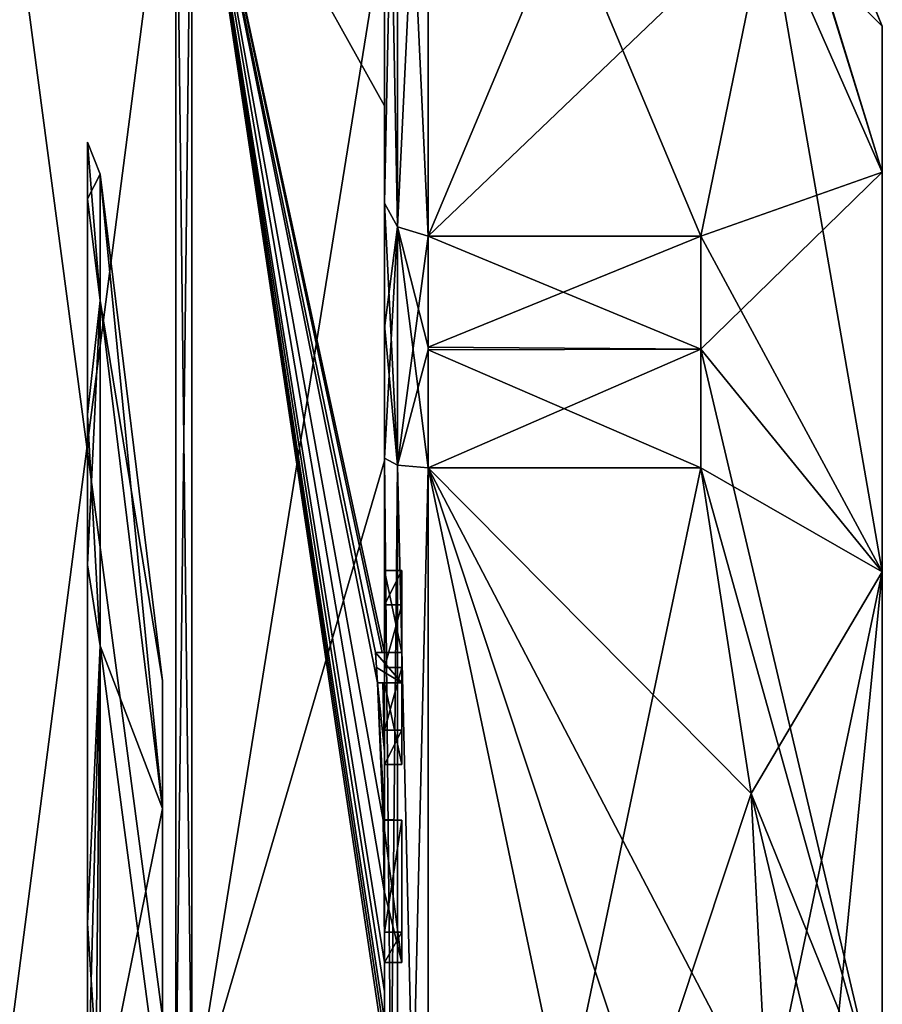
# Model space of a CAD drawing. Extents: x -23 to 470, y -1800 to 0.
# Tile 110 of 256: x 460 to 470, y -1771 to -1759. Entities that reach past the tile are written whole.
import ezdxf

# ---------------------------------------------------------------- set-up
doc = ezdxf.new("R2010")
doc.units = 0
doc.header["$LTSCALE"] = 17.087905
for name, color, linetype in [('681', 7, 'CONTINUOUS'), ('682', 7, 'CONTINUOUS'), ('685', 7, 'CONTINUOUS'), ('686', 7, 'CONTINUOUS'), ('687', 7, 'CONTINUOUS'), ('688', 7, 'CONTINUOUS'), ('693', 7, 'CONTINUOUS'), ('694', 7, 'CONTINUOUS'), ('695', 7, 'CONTINUOUS'), ('696', 7, 'CONTINUOUS'), ('699', 7, 'CONTINUOUS'), ('700', 7, 'CONTINUOUS'), ('702', 7, 'CONTINUOUS'), ('733', 7, 'CONTINUOUS'), ('739', 7, 'CONTINUOUS'), ('740', 7, 'CONTINUOUS'), ('741', 7, 'CONTINUOUS'), ('742', 7, 'CONTINUOUS'), ('760', 7, 'CONTINUOUS'), ('761', 7, 'CONTINUOUS'), ('762', 7, 'CONTINUOUS'), ('763', 7, 'CONTINUOUS'), ('799', 7, 'CONTINUOUS'), ('800', 7, 'CONTINUOUS'), ('801', 7, 'CONTINUOUS'), ('802', 7, 'CONTINUOUS'), ('803', 7, 'CONTINUOUS'), ('804', 7, 'CONTINUOUS'), ('805', 7, 'CONTINUOUS'), ('806', 7, 'CONTINUOUS'), ('807', 7, 'CONTINUOUS'), ('808', 7, 'CONTINUOUS'), ('809', 7, 'CONTINUOUS'), ('855', 7, 'CONTINUOUS'), ('856', 7, 'CONTINUOUS'), ('860', 7, 'CONTINUOUS'), ('862', 7, 'CONTINUOUS'), ('863', 7, 'CONTINUOUS'), ('865', 7, 'CONTINUOUS'), ('867', 7, 'CONTINUOUS')]:
    doc.layers.add(name, color=color, linetype=linetype)

msp = doc.modelspace()

# ---------------------------------------------------------------- linework, layer by layer
at = {"layer": '681', "linetype": 'CONTINUOUS'}
for points in [[(470.1, -1759.5), (470.1, -1761.175, 6.249), (470.1, -1784.5), (470.1, -1759.5)], [(470.1, -1761.175, -6.249), (470.1, -1759.5), (470.1, -1782.825, -6.249), (470.1, -1761.175, -6.249)], [(470.1, -1782.825, -6.249), (470.1, -1759.5), (470.1, -1784.5), (470.1, -1782.825, -6.249)], [(470.1, -1761.175, 6.249), (470.1, -1765.751, 10.825), (470.1, -1782.825, 6.249), (470.1, -1761.175, 6.249)], [(470.1, -1784.5), (470.1, -1761.175, 6.249), (470.1, -1782.825, 6.249), (470.1, -1784.5)], [(470.1, -1765.751, -10.825), (470.1, -1761.175, -6.249), (470.1, -1778.249, -10.825), (470.1, -1765.751, -10.825)], [(470.1, -1778.249, -10.825), (470.1, -1761.175, -6.249), (470.1, -1782.825, -6.249), (470.1, -1778.249, -10.825)], [(470.1, -1765.751, 10.825), (470.1, -1772, 12.5), (470.1, -1778.249, 10.825), (470.1, -1765.751, 10.825)], [(470.1, -1782.825, 6.249), (470.1, -1765.751, 10.825), (470.1, -1778.249, 10.825), (470.1, -1782.825, 6.249)], [(470.1, -1772, -12.5), (470.1, -1765.751, -10.825), (470.1, -1778.249, -10.825), (470.1, -1772, -12.5)]]:
    msp.add_3dface(points, dxfattribs=at)
at = {"layer": '682', "linetype": 'CONTINUOUS'}
for points in [[(464.9, -1764.56, 15.95), (464.9, -1779.44, 15.95), (468.023, -1764.56, 15.95), (464.9, -1764.56, 15.95)], [(468.023, -1764.56, 15.95), (464.9, -1779.44, 15.95), (468.598, -1768.292, 15.95), (468.023, -1764.56, 15.95)], [(468.598, -1768.292, 15.95), (464.9, -1779.44, 15.95), (468.786, -1772, 15.95), (468.598, -1768.292, 15.95)]]:
    msp.add_3dface(points, dxfattribs=at)
at = {"layer": '685', "linetype": 'CONTINUOUS'}
for points in [[(464.9, -1779.44, -15.95), (464.9, -1764.56, -15.95), (468.023, -1779.44, -15.95), (464.9, -1779.44, -15.95)], [(468.023, -1779.44, -15.95), (464.9, -1764.56, -15.95), (468.598, -1775.708, -15.95), (468.023, -1779.44, -15.95)], [(468.598, -1775.708, -15.95), (464.9, -1764.56, -15.95), (468.786, -1772, -15.95), (468.598, -1775.708, -15.95)], [(468.786, -1772, -15.95), (464.9, -1764.56, -15.95), (468.598, -1768.29, -15.95), (468.786, -1772, -15.95)], [(468.598, -1768.29, -15.95), (464.9, -1764.56, -15.95), (468.023, -1764.56, -15.95), (468.598, -1768.29, -15.95)]]:
    msp.add_3dface(points, dxfattribs=at)
at = {"layer": '686', "linetype": 'CONTINUOUS'}
for points in [[(464.9, -1761.907, -14.418), (464.9, -1754.467, -1.532), (468.023, -1761.907, -14.418), (464.9, -1761.907, -14.418)], [(468.023, -1761.907, -14.418), (464.9, -1754.467, -1.532), (468.786, -1758.187, -7.975), (468.023, -1761.907, -14.418)]]:
    msp.add_3dface(points, dxfattribs=at)
at = {"layer": '687', "linetype": 'CONTINUOUS'}
for points in [[(464.9, -1754.467, 1.532), (464.9, -1761.907, 14.418), (468.023, -1754.467, 1.532), (464.9, -1754.467, 1.532)], [(468.023, -1754.467, 1.532), (464.9, -1761.907, 14.418), (468.786, -1758.187, 7.975), (468.023, -1754.467, 1.532)], [(468.786, -1758.187, 7.975), (464.9, -1761.907, 14.418), (468.023, -1761.907, 14.418), (468.786, -1758.187, 7.975)]]:
    msp.add_3dface(points, dxfattribs=at)
at = {"layer": '688', "linetype": 'CONTINUOUS'}
for points in [[(464.4, -1761.529, -14.764), (464.4, -1757.915, -8.604), (464.4, -1753.979, -1.686), (464.4, -1761.529, -14.764)], [(464.4, -1753.979, 1.686), (464.4, -1758.278, 13.855), (464.4, -1761.529, 14.764), (464.4, -1753.979, 1.686)], [(464.4, -1755.635, -10.603), (464.4, -1758.211, -9.116), (464.4, -1760.414, -15.685), (464.4, -1755.635, -10.603)], [(464.4, -1758.211, -9.116), (464.4, -1757.915, -8.604), (464.4, -1761.529, -14.764), (464.4, -1758.211, -9.116)], [(464.4, -1760.414, -15.685), (464.4, -1758.211, -9.116), (464.4, -1761.529, -14.764), (464.4, -1760.414, -15.685)], [(464.4, -1758.278, 13.855), (464.4, -1764.48, 17.992), (464.4, -1761.529, 14.764), (464.4, -1758.278, 13.855)], [(464.4, -1766.674, -18.759), (464.4, -1760.414, -15.685), (464.4, -1766.674, -18.216), (464.4, -1766.674, -18.759)], [(464.4, -1766.674, -18.216), (464.4, -1760.414, -15.685), (464.4, -1764.45, -16.45), (464.4, -1766.674, -18.216)], [(464.4, -1764.45, -16.45), (464.4, -1760.414, -15.685), (464.4, -1762.961, -15.681), (464.4, -1764.45, -16.45)], [(464.4, -1762.961, -15.681), (464.4, -1760.414, -15.685), (464.4, -1761.529, -14.764), (464.4, -1762.961, -15.681)], [(464.4, -1761.529, 14.764), (464.4, -1764.48, 17.992), (464.4, -1762.921, 15.658), (464.4, -1761.529, 14.764)], [(464.4, -1762.921, 15.658), (464.4, -1764.48, 17.992), (464.4, -1764.45, 16.45), (464.4, -1762.921, 15.658)], [(464.4, -1765.736, -16.5), (464.4, -1766.674, -18.216), (464.4, -1764.45, -16.45), (464.4, -1765.736, -16.5)], [(464.4, -1779.55, -16.45), (464.4, -1765.736, -16.5), (464.4, -1764.45, -16.45), (464.4, -1779.55, -16.45)], [(464.4, -1770.85, 16.5), (464.4, -1773.051, 16.5), (464.4, -1764.45, 16.45), (464.4, -1770.85, 16.5)], [(464.4, -1764.45, 16.45), (464.4, -1773.051, 16.5), (464.4, -1779.55, 16.45), (464.4, -1764.45, 16.45)], [(464.4, -1770.85, 16.783), (464.4, -1770.85, 16.5), (464.4, -1764.45, 16.45), (464.4, -1770.85, 16.783)], [(464.4, -1764.48, 17.992), (464.4, -1770.85, 16.783), (464.4, -1764.45, 16.45), (464.4, -1764.48, 17.992)], [(464.4, -1771.779, 19.499), (464.4, -1770.85, 16.783), (464.4, -1764.48, 17.992), (464.4, -1771.779, 19.499)], [(464.4, -1766.13, -16.5), (464.4, -1765.736, -16.5), (464.4, -1779.55, -16.45), (464.4, -1766.13, -16.5)], [(464.4, -1766.848, -17.85), (464.4, -1766.13, -16.5), (464.4, -1767.565, -16.5), (464.4, -1766.848, -17.85)], [(464.4, -1767.565, -16.5), (464.4, -1766.13, -16.5), (464.4, -1779.55, -16.45), (464.4, -1767.565, -16.5)], [(464.4, -1767.021, -18.216), (464.4, -1767.958, -16.5), (464.4, -1767.021, -18.854), (464.4, -1767.021, -18.216)], [(464.4, -1767.021, -18.854), (464.4, -1767.958, -16.5), (464.4, -1767.804, -19.043), (464.4, -1767.021, -18.854)], [(464.4, -1767.958, -16.5), (464.4, -1767.565, -16.5), (464.4, -1779.55, -16.45), (464.4, -1767.958, -16.5)], [(464.4, -1767.804, -19.043), (464.4, -1767.958, -16.5), (464.4, -1768.587, -19.196), (464.4, -1767.804, -19.043)], [(464.4, -1768.587, -19.196), (464.4, -1767.958, -16.5), (464.4, -1769.878, -16.5), (464.4, -1768.587, -19.196)], [(464.4, -1769.878, -16.5), (464.4, -1767.958, -16.5), (464.4, -1779.55, -16.45), (464.4, -1769.878, -16.5)], [(464.4, -1769.878, -19.196), (464.4, -1768.587, -19.196), (464.4, -1769.878, -16.5), (464.4, -1769.878, -19.196)], [(464.4, -1770.227, -16.5), (464.4, -1769.878, -16.5), (464.4, -1779.55, -16.45), (464.4, -1770.227, -16.5)], [(464.4, -1770.227, -19.419), (464.4, -1770.227, -16.5), (464.4, -1771.864, -16.5), (464.4, -1770.227, -19.419)], [(464.4, -1771.864, -16.5), (464.4, -1770.227, -16.5), (464.4, -1779.55, -16.45), (464.4, -1771.864, -16.5)], [(464.4, -1770.56, -19.447), (464.4, -1770.227, -19.419), (464.4, -1771.864, -16.5), (464.4, -1770.56, -19.447)], [(464.4, -1770.894, -19.469), (464.4, -1770.56, -19.447), (464.4, -1771.864, -16.5), (464.4, -1770.894, -19.469)]]:
    msp.add_3dface(points, dxfattribs=at)
at = {"layer": '693', "linetype": 'CONTINUOUS'}
for points in [[(462.195, -1772, 21.983), (464.4, -1758.278, 13.855), (462.195, -1756.456, 15.544), (462.195, -1772, 21.983)], [(464.4, -1764.48, 17.992), (464.4, -1758.278, 13.855), (462.195, -1772, 21.983), (464.4, -1764.48, 17.992)], [(464.4, -1771.779, 19.499), (464.4, -1764.48, 17.992), (462.195, -1772, 21.983), (464.4, -1771.779, 19.499)]]:
    msp.add_3dface(points, dxfattribs=at)
at = {"layer": '694', "linetype": 'CONTINUOUS'}
for points in [[(464.4, -1755.635, -10.603), (464.4, -1760.414, -15.685), (462.195, -1756.456, -15.544), (464.4, -1755.635, -10.603)], [(464.4, -1760.414, -15.685), (464.4, -1766.674, -18.759), (462.195, -1756.456, -15.544), (464.4, -1760.414, -15.685)], [(462.195, -1756.456, -15.544), (464.4, -1766.674, -18.759), (464.374, -1766.674, -19.134), (462.195, -1756.456, -15.544)], [(462.195, -1756.456, -15.544), (464.4, -1770.56, -19.447), (464.4, -1770.884, -19.5), (462.195, -1756.456, -15.544)], [(464.4, -1770.56, -19.447), (462.195, -1756.456, -15.544), (464.399, -1770.227, -19.5), (464.4, -1770.56, -19.447)], [(462.195, -1772, -21.983), (462.195, -1756.456, -15.544), (464.4, -1771.249, -19.5), (462.195, -1772, -21.983)], [(464.4, -1771.249, -19.5), (462.195, -1756.456, -15.544), (464.4, -1771.067, -19.5), (464.4, -1771.249, -19.5)], [(464.4, -1771.067, -19.5), (462.195, -1756.456, -15.544), (464.4, -1770.884, -19.5), (464.4, -1771.067, -19.5)], [(464.399, -1770.227, -19.5), (462.195, -1756.456, -15.544), (464.394, -1769.404, -19.5), (464.399, -1770.227, -19.5)], [(464.394, -1769.404, -19.5), (462.195, -1756.456, -15.544), (464.383, -1768.594, -19.5), (464.394, -1769.404, -19.5)], [(464.383, -1768.594, -19.5), (462.195, -1756.456, -15.544), (464.32, -1767.021, -19.5), (464.383, -1768.594, -19.5)], [(464.32, -1767.021, -19.5), (462.195, -1756.456, -15.544), (464.296, -1766.674, -19.5), (464.32, -1767.021, -19.5)], [(464.296, -1766.674, -19.5), (462.195, -1756.456, -15.544), (464.374, -1766.674, -19.134), (464.296, -1766.674, -19.5)], [(464.309, -1766.846, -19.5), (464.32, -1767.021, -19.5), (464.296, -1766.674, -19.5), (464.309, -1766.846, -19.5)], [(464.4, -1767.804, -19.043), (464.4, -1768.587, -19.196), (464.32, -1767.021, -19.5), (464.4, -1767.804, -19.043)], [(464.38, -1767.021, -19.18), (464.4, -1767.804, -19.043), (464.32, -1767.021, -19.5), (464.38, -1767.021, -19.18)], [(464.4, -1768.587, -19.196), (464.396, -1768.594, -19.349), (464.32, -1767.021, -19.5), (464.4, -1768.587, -19.196)], [(464.396, -1768.594, -19.349), (464.383, -1768.594, -19.5), (464.32, -1767.021, -19.5), (464.396, -1768.594, -19.349)], [(464.4, -1767.021, -18.854), (464.4, -1767.804, -19.043), (464.38, -1767.021, -19.18), (464.4, -1767.021, -18.854)], [(464.4, -1770.227, -19.46), (464.4, -1770.56, -19.447), (464.399, -1770.227, -19.5), (464.4, -1770.227, -19.46)], [(464.4, -1770.227, -19.419), (464.4, -1770.56, -19.447), (464.4, -1770.227, -19.46), (464.4, -1770.227, -19.419)], [(464.4, -1770.56, -19.447), (464.4, -1770.894, -19.469), (464.4, -1770.889, -19.484), (464.4, -1770.56, -19.447)], [(464.4, -1770.884, -19.5), (464.4, -1770.56, -19.447), (464.4, -1770.889, -19.484), (464.4, -1770.884, -19.5)]]:
    msp.add_3dface(points, dxfattribs=at)
at = {"layer": '695', "linetype": 'CONTINUOUS'}
for points in [[(462.009, -1772, -21.97), (460, -1756.837, -15.164), (462.009, -1756.465, -15.535), (462.009, -1772, -21.97)], [(460, -1772, -21.444), (460, -1756.837, -15.164), (462.009, -1772, -21.97), (460, -1772, -21.444)]]:
    msp.add_3dface(points, dxfattribs=at)
at = {"layer": '696', "linetype": 'CONTINUOUS'}
for points in [[(460, -1756.837, 15.164), (460, -1772, 21.444), (462.009, -1756.465, 15.535), (460, -1756.837, 15.164)], [(462.009, -1756.465, 15.535), (460, -1772, 21.444), (462.009, -1772, 21.97), (462.009, -1756.465, 15.535)]]:
    msp.add_3dface(points, dxfattribs=at)
at = {"layer": '699', "linetype": 'CONTINUOUS'}
for points in [[(462.195, -1772, 21.983), (462.195, -1756.456, 15.544), (462.009, -1772, 21.97), (462.195, -1772, 21.983)], [(462.195, -1756.456, 15.544), (462.009, -1756.465, 15.535), (462.009, -1772, 21.97), (462.195, -1756.456, 15.544)]]:
    msp.add_3dface(points, dxfattribs=at)
at = {"layer": '700', "linetype": 'CONTINUOUS'}
for points in [[(462.195, -1756.456, -15.544), (462.195, -1772, -21.983), (462.009, -1756.465, -15.535), (462.195, -1756.456, -15.544)], [(462.195, -1772, -21.983), (462.009, -1772, -21.97), (462.009, -1756.465, -15.535), (462.195, -1772, -21.983)]]:
    msp.add_3dface(points, dxfattribs=at)
at = {"layer": '702', "linetype": 'CONTINUOUS'}
for points in [[(470.1, -1759.5), (470.1, -1761.175, -6.249), (468.023, -1754.4), (470.1, -1759.5)], [(468.023, -1754.467, 1.532), (470.1, -1759.5), (468.023, -1754.4), (468.023, -1754.467, 1.532)], [(470.1, -1761.175, -6.249), (468.023, -1754.467, -1.532), (468.023, -1754.4), (470.1, -1761.175, -6.249)], [(470.1, -1759.5), (468.023, -1754.467, 1.532), (468.786, -1758.187, 7.975), (470.1, -1759.5)], [(470.1, -1761.175, -6.249), (468.786, -1758.187, -7.975), (468.023, -1754.467, -1.532), (470.1, -1761.175, -6.249)], [(470.1, -1761.175, 6.249), (468.786, -1758.187, 7.975), (468.023, -1761.907, 14.418), (470.1, -1761.175, 6.249)], [(470.1, -1765.751, -10.825), (468.023, -1761.907, -14.418), (468.786, -1758.187, -7.975), (470.1, -1765.751, -10.825)], [(470.1, -1761.175, 6.249), (470.1, -1759.5), (468.786, -1758.187, 7.975), (470.1, -1761.175, 6.249)], [(470.1, -1761.175, -6.249), (470.1, -1765.751, -10.825), (468.786, -1758.187, -7.975), (470.1, -1761.175, -6.249)], [(470.1, -1765.751, 10.825), (470.1, -1761.175, 6.249), (468.023, -1763.2, 15.242), (470.1, -1765.751, 10.825)], [(470.1, -1761.175, 6.249), (468.023, -1761.907, 14.418), (468.023, -1763.2, 15.242), (470.1, -1761.175, 6.249)], [(468.023, -1761.907, -14.418), (470.1, -1765.751, -10.825), (468.023, -1763.2, -15.242), (468.023, -1761.907, -14.418)], [(468.023, -1764.56, 15.95), (470.1, -1765.751, 10.825), (468.023, -1763.2, 15.242), (468.023, -1764.56, 15.95)], [(470.1, -1765.751, -10.825), (470.1, -1772, -12.5), (468.023, -1763.2, -15.242), (470.1, -1765.751, -10.825)], [(470.1, -1772, -12.5), (468.023, -1764.56, -15.95), (468.023, -1763.2, -15.242), (470.1, -1772, -12.5)], [(470.1, -1765.751, 10.825), (468.023, -1764.56, 15.95), (468.598, -1768.292, 15.95), (470.1, -1765.751, 10.825)], [(470.1, -1772, -12.5), (468.598, -1768.29, -15.95), (468.023, -1764.56, -15.95), (470.1, -1772, -12.5)], [(470.1, -1765.751, 10.825), (468.598, -1768.292, 15.95), (468.786, -1772, 15.95), (470.1, -1765.751, 10.825)], [(470.1, -1765.751, 10.825), (468.786, -1772, 15.95), (469.483, -1772, 14.24), (470.1, -1765.751, 10.825)], [(470.1, -1772, 12.5), (470.1, -1765.751, 10.825), (469.483, -1772, 14.24), (470.1, -1772, 12.5)], [(468.598, -1768.29, -15.95), (470.1, -1772, -12.5), (469.483, -1772, -14.24), (468.598, -1768.29, -15.95)], [(468.786, -1772, -15.95), (468.598, -1768.29, -15.95), (469.483, -1772, -14.24), (468.786, -1772, -15.95)]]:
    msp.add_3dface(points, dxfattribs=at)
at = {"layer": '733', "linetype": 'CONTINUOUS'}
for points in [[(464.6, -1765.736, -16.5), (464.6, -1766.13, -16.5), (464.6, -1766.674, -18.216), (464.6, -1765.736, -16.5)], [(464.6, -1766.674, -18.216), (464.6, -1766.13, -16.5), (464.6, -1766.848, -17.85), (464.6, -1766.674, -18.216)], [(464.6, -1766.674, -19.5), (464.6, -1766.674, -18.216), (464.6, -1766.848, -17.85), (464.6, -1766.674, -19.5)], [(464.6, -1767.021, -19.5), (464.6, -1766.674, -19.5), (464.6, -1767.021, -18.216), (464.6, -1767.021, -19.5)], [(464.6, -1767.021, -18.216), (464.6, -1766.674, -19.5), (464.6, -1766.848, -17.85), (464.6, -1767.021, -18.216)], [(464.6, -1767.565, -16.5), (464.6, -1767.021, -18.216), (464.6, -1766.848, -17.85), (464.6, -1767.565, -16.5)], [(464.6, -1767.958, -16.5), (464.6, -1767.021, -18.216), (464.6, -1767.565, -16.5), (464.6, -1767.958, -16.5)], [(464.6, -1768.594, -19.5), (464.6, -1768.594, -19.196), (464.6, -1769.878, -19.196), (464.6, -1768.594, -19.5)], [(464.6, -1770.227, -19.5), (464.6, -1768.594, -19.5), (464.6, -1769.878, -19.196), (464.6, -1770.227, -19.5)], [(464.6, -1770.227, -16.5), (464.6, -1770.227, -19.5), (464.6, -1769.878, -19.196), (464.6, -1770.227, -16.5)], [(464.6, -1769.878, -16.5), (464.6, -1770.227, -16.5), (464.6, -1769.878, -19.196), (464.6, -1769.878, -16.5)]]:
    msp.add_3dface(points, dxfattribs=at)
at = {"layer": '739', "linetype": 'CONTINUOUS'}
for points in [[(464.4, -1768.587, -19.196), (464.4, -1769.878, -19.196), (464.6, -1768.594, -19.196), (464.4, -1768.587, -19.196)], [(464.6, -1768.594, -19.196), (464.4, -1769.878, -19.196), (464.6, -1769.878, -19.196), (464.6, -1768.594, -19.196)]]:
    msp.add_3dface(points, dxfattribs=at)
at = {"layer": '740', "linetype": 'CONTINUOUS'}
for points in [[(464.383, -1768.594, -19.5), (464.396, -1768.594, -19.349), (464.6, -1768.594, -19.5), (464.383, -1768.594, -19.5)], [(464.396, -1768.594, -19.349), (464.4, -1768.587, -19.196), (464.6, -1768.594, -19.5), (464.396, -1768.594, -19.349)], [(464.4, -1768.587, -19.196), (464.6, -1768.594, -19.196), (464.6, -1768.594, -19.5), (464.4, -1768.587, -19.196)]]:
    msp.add_3dface(points, dxfattribs=at)
at = {"layer": '741', "linetype": 'CONTINUOUS'}
for points in [[(464.4, -1766.13, -16.5), (464.4, -1766.848, -17.85), (464.6, -1766.13, -16.5), (464.4, -1766.13, -16.5)], [(464.6, -1766.13, -16.5), (464.4, -1766.848, -17.85), (464.6, -1766.848, -17.85), (464.6, -1766.13, -16.5)]]:
    msp.add_3dface(points, dxfattribs=at)
at = {"layer": '742', "linetype": 'CONTINUOUS'}
for points in [[(464.4, -1765.736, -16.5), (464.4, -1766.13, -16.5), (464.6, -1765.736, -16.5), (464.4, -1765.736, -16.5)], [(464.4, -1766.13, -16.5), (464.6, -1766.13, -16.5), (464.6, -1765.736, -16.5), (464.4, -1766.13, -16.5)]]:
    msp.add_3dface(points, dxfattribs=at)
at = {"layer": '760', "linetype": 'CONTINUOUS'}
for points in [[(464.4, -1779.55, -16.45), (464.4, -1764.45, -16.45), (464.549, -1764.528, -16.094), (464.4, -1779.55, -16.45)], [(464.4, -1779.55, -16.45), (464.549, -1764.528, -16.094), (464.549, -1779.472, -16.094), (464.4, -1779.55, -16.45)], [(464.549, -1764.528, -16.094), (464.9, -1764.56, -15.95), (464.549, -1779.472, -16.094), (464.549, -1764.528, -16.094)], [(464.9, -1764.56, -15.95), (464.9, -1779.44, -15.95), (464.549, -1779.472, -16.094), (464.9, -1764.56, -15.95)]]:
    msp.add_3dface(points, dxfattribs=at)
at = {"layer": '761', "linetype": 'CONTINUOUS'}
for points in [[(464.4, -1761.529, -14.764), (464.4, -1753.979, -1.686), (464.549, -1754.326, -1.576), (464.4, -1761.529, -14.764)], [(464.4, -1761.529, -14.764), (464.549, -1754.326, -1.576), (464.549, -1761.798, -14.518), (464.4, -1761.529, -14.764)], [(464.549, -1754.326, -1.576), (464.9, -1754.467, -1.532), (464.549, -1761.798, -14.518), (464.549, -1754.326, -1.576)], [(464.9, -1754.467, -1.532), (464.9, -1761.907, -14.418), (464.549, -1761.798, -14.518), (464.9, -1754.467, -1.532)]]:
    msp.add_3dface(points, dxfattribs=at)
at = {"layer": '762', "linetype": 'CONTINUOUS'}
for points in [[(464.4, -1753.979, 1.686), (464.4, -1761.529, 14.764), (464.549, -1761.798, 14.518), (464.4, -1753.979, 1.686)], [(464.4, -1753.979, 1.686), (464.549, -1761.798, 14.518), (464.549, -1754.326, 1.576), (464.4, -1753.979, 1.686)], [(464.9, -1761.907, 14.418), (464.9, -1754.467, 1.532), (464.549, -1754.326, 1.576), (464.9, -1761.907, 14.418)], [(464.549, -1761.798, 14.518), (464.9, -1761.907, 14.418), (464.549, -1754.326, 1.576), (464.549, -1761.798, 14.518)]]:
    msp.add_3dface(points, dxfattribs=at)
at = {"layer": '763', "linetype": 'CONTINUOUS'}
for points in [[(464.4, -1764.45, 16.45), (464.4, -1779.55, 16.45), (464.549, -1779.472, 16.094), (464.4, -1764.45, 16.45)], [(464.4, -1764.45, 16.45), (464.549, -1779.472, 16.094), (464.549, -1764.528, 16.094), (464.4, -1764.45, 16.45)], [(464.9, -1779.44, 15.95), (464.9, -1764.56, 15.95), (464.549, -1764.528, 16.094), (464.9, -1779.44, 15.95)], [(464.549, -1779.472, 16.094), (464.9, -1779.44, 15.95), (464.549, -1764.528, 16.094), (464.549, -1779.472, 16.094)]]:
    msp.add_3dface(points, dxfattribs=at)
at = {"layer": '799', "linetype": 'CONTINUOUS'}
for points in [[(464.4, -1769.878, -19.196), (464.4, -1769.878, -16.5), (464.6, -1769.878, -19.196), (464.4, -1769.878, -19.196)], [(464.4, -1769.878, -16.5), (464.6, -1769.878, -16.5), (464.6, -1769.878, -19.196), (464.4, -1769.878, -16.5)]]:
    msp.add_3dface(points, dxfattribs=at)
at = {"layer": '800', "linetype": 'CONTINUOUS'}
for points in [[(464.4, -1769.878, -16.5), (464.4, -1770.227, -16.5), (464.6, -1769.878, -16.5), (464.4, -1769.878, -16.5)], [(464.4, -1770.227, -16.5), (464.6, -1770.227, -16.5), (464.6, -1769.878, -16.5), (464.4, -1770.227, -16.5)]]:
    msp.add_3dface(points, dxfattribs=at)
at = {"layer": '801', "linetype": 'CONTINUOUS'}
for points in [[(464.4, -1770.227, -19.46), (464.399, -1770.227, -19.5), (464.6, -1770.227, -16.5), (464.4, -1770.227, -19.46)], [(464.399, -1770.227, -19.5), (464.6, -1770.227, -19.5), (464.6, -1770.227, -16.5), (464.399, -1770.227, -19.5)], [(464.4, -1770.227, -16.5), (464.4, -1770.227, -19.419), (464.6, -1770.227, -16.5), (464.4, -1770.227, -16.5)], [(464.4, -1770.227, -19.419), (464.4, -1770.227, -19.46), (464.6, -1770.227, -16.5), (464.4, -1770.227, -19.419)]]:
    msp.add_3dface(points, dxfattribs=at)
at = {"layer": '802', "linetype": 'CONTINUOUS'}
for points in [[(464.394, -1769.404, -19.5), (464.383, -1768.594, -19.5), (464.6, -1770.227, -19.5), (464.394, -1769.404, -19.5)], [(464.383, -1768.594, -19.5), (464.6, -1768.594, -19.5), (464.6, -1770.227, -19.5), (464.383, -1768.594, -19.5)], [(464.399, -1770.227, -19.5), (464.394, -1769.404, -19.5), (464.6, -1770.227, -19.5), (464.399, -1770.227, -19.5)]]:
    msp.add_3dface(points, dxfattribs=at)
at = {"layer": '803', "linetype": 'CONTINUOUS'}
for points in [[(464.4, -1766.848, -17.85), (464.4, -1767.565, -16.5), (464.6, -1766.848, -17.85), (464.4, -1766.848, -17.85)], [(464.4, -1767.565, -16.5), (464.6, -1767.565, -16.5), (464.6, -1766.848, -17.85), (464.4, -1767.565, -16.5)]]:
    msp.add_3dface(points, dxfattribs=at)
at = {"layer": '804', "linetype": 'CONTINUOUS'}
for points in [[(464.4, -1767.565, -16.5), (464.4, -1767.958, -16.5), (464.6, -1767.565, -16.5), (464.4, -1767.565, -16.5)], [(464.4, -1767.958, -16.5), (464.6, -1767.958, -16.5), (464.6, -1767.565, -16.5), (464.4, -1767.958, -16.5)]]:
    msp.add_3dface(points, dxfattribs=at)
at = {"layer": '805', "linetype": 'CONTINUOUS'}
for points in [[(464.4, -1767.958, -16.5), (464.4, -1767.021, -18.216), (464.6, -1767.958, -16.5), (464.4, -1767.958, -16.5)], [(464.4, -1767.021, -18.216), (464.6, -1767.021, -18.216), (464.6, -1767.958, -16.5), (464.4, -1767.021, -18.216)]]:
    msp.add_3dface(points, dxfattribs=at)
at = {"layer": '806', "linetype": 'CONTINUOUS'}
for points in [[(464.38, -1767.021, -19.18), (464.32, -1767.021, -19.5), (464.6, -1767.021, -18.216), (464.38, -1767.021, -19.18)], [(464.32, -1767.021, -19.5), (464.6, -1767.021, -19.5), (464.6, -1767.021, -18.216), (464.32, -1767.021, -19.5)], [(464.4, -1767.021, -18.854), (464.38, -1767.021, -19.18), (464.6, -1767.021, -18.216), (464.4, -1767.021, -18.854)], [(464.4, -1767.021, -18.216), (464.4, -1767.021, -18.854), (464.6, -1767.021, -18.216), (464.4, -1767.021, -18.216)]]:
    msp.add_3dface(points, dxfattribs=at)
at = {"layer": '807', "linetype": 'CONTINUOUS'}
for points in [[(464.309, -1766.846, -19.5), (464.296, -1766.674, -19.5), (464.6, -1767.021, -19.5), (464.309, -1766.846, -19.5)], [(464.296, -1766.674, -19.5), (464.6, -1766.674, -19.5), (464.6, -1767.021, -19.5), (464.296, -1766.674, -19.5)], [(464.32, -1767.021, -19.5), (464.309, -1766.846, -19.5), (464.6, -1767.021, -19.5), (464.32, -1767.021, -19.5)]]:
    msp.add_3dface(points, dxfattribs=at)
at = {"layer": '808', "linetype": 'CONTINUOUS'}
for points in [[(464.296, -1766.674, -19.5), (464.374, -1766.674, -19.134), (464.6, -1766.674, -19.5), (464.296, -1766.674, -19.5)], [(464.374, -1766.674, -19.134), (464.4, -1766.674, -18.759), (464.6, -1766.674, -19.5), (464.374, -1766.674, -19.134)], [(464.4, -1766.674, -18.759), (464.4, -1766.674, -18.216), (464.6, -1766.674, -19.5), (464.4, -1766.674, -18.759)], [(464.4, -1766.674, -18.216), (464.6, -1766.674, -18.216), (464.6, -1766.674, -19.5), (464.4, -1766.674, -18.216)]]:
    msp.add_3dface(points, dxfattribs=at)
at = {"layer": '809', "linetype": 'CONTINUOUS'}
for points in [[(464.4, -1766.674, -18.216), (464.4, -1765.736, -16.5), (464.6, -1766.674, -18.216), (464.4, -1766.674, -18.216)], [(464.4, -1765.736, -16.5), (464.6, -1765.736, -16.5), (464.6, -1766.674, -18.216), (464.4, -1765.736, -16.5)]]:
    msp.add_3dface(points, dxfattribs=at)
at = {"layer": '855', "linetype": 'CONTINUOUS'}
for points in [[(464.9, -1761.907, -14.418), (468.023, -1761.907, -14.418), (468.023, -1763.2, -15.242), (464.9, -1761.907, -14.418)], [(464.9, -1761.907, -14.418), (468.023, -1763.2, -15.242), (464.9, -1763.209, -15.248), (464.9, -1761.907, -14.418)], [(468.023, -1761.907, 14.418), (464.9, -1761.907, 14.418), (464.9, -1763.177, 15.229), (468.023, -1761.907, 14.418)], [(468.023, -1763.2, 15.242), (468.023, -1761.907, 14.418), (464.9, -1763.177, 15.229), (468.023, -1763.2, 15.242)], [(464.9, -1764.56, 15.95), (468.023, -1763.2, 15.242), (464.9, -1763.177, 15.229), (464.9, -1764.56, 15.95)], [(464.9, -1764.56, 15.95), (468.023, -1764.56, 15.95), (468.023, -1763.2, 15.242), (464.9, -1764.56, 15.95)], [(468.023, -1763.2, -15.242), (468.023, -1764.56, -15.95), (464.9, -1763.209, -15.248), (468.023, -1763.2, -15.242)], [(468.023, -1764.56, -15.95), (464.9, -1764.56, -15.95), (464.9, -1763.209, -15.248), (468.023, -1764.56, -15.95)]]:
    msp.add_3dface(points, dxfattribs=at)
at = {"layer": '856', "linetype": 'CONTINUOUS'}
for points in [[(464.4, -1761.529, 14.764), (464.4, -1762.921, 15.658), (464.549, -1764.528, 16.094), (464.4, -1761.529, 14.764)], [(464.549, -1761.798, 14.518), (464.4, -1761.529, 14.764), (464.549, -1764.528, 16.094), (464.549, -1761.798, 14.518)], [(464.9, -1764.56, 15.95), (464.9, -1763.177, 15.229), (464.549, -1761.798, 14.518), (464.9, -1764.56, 15.95)], [(464.9, -1764.56, 15.95), (464.549, -1761.798, 14.518), (464.549, -1764.528, 16.094), (464.9, -1764.56, 15.95)], [(464.9, -1763.177, 15.229), (464.9, -1761.907, 14.418), (464.549, -1761.798, 14.518), (464.9, -1763.177, 15.229)], [(464.4, -1762.921, 15.658), (464.4, -1764.45, 16.45), (464.549, -1764.528, 16.094), (464.4, -1762.921, 15.658)]]:
    msp.add_3dface(points, dxfattribs=at)
at = {"layer": '860', "linetype": 'CONTINUOUS'}
for points in [[(464.4, -1762.961, -15.681), (464.4, -1761.529, -14.764), (464.549, -1761.798, -14.518), (464.4, -1762.961, -15.681)], [(464.4, -1764.45, -16.45), (464.4, -1762.961, -15.681), (464.549, -1761.798, -14.518), (464.4, -1764.45, -16.45)], [(464.4, -1764.45, -16.45), (464.549, -1761.798, -14.518), (464.549, -1764.528, -16.094), (464.4, -1764.45, -16.45)], [(464.549, -1761.798, -14.518), (464.9, -1761.907, -14.418), (464.549, -1764.528, -16.094), (464.549, -1761.798, -14.518)], [(464.9, -1761.907, -14.418), (464.9, -1763.209, -15.248), (464.549, -1764.528, -16.094), (464.9, -1761.907, -14.418)], [(464.9, -1763.209, -15.248), (464.9, -1764.56, -15.95), (464.549, -1764.528, -16.094), (464.9, -1763.209, -15.248)]]:
    msp.add_3dface(points, dxfattribs=at)
at = {"layer": '862', "linetype": 'CONTINUOUS'}
for points in [[(461.857, -1767), (461.857, -1768.464, -3.535), (461.857, -1768.464, 3.535), (461.857, -1767)], [(461.857, -1772, -5), (461.857, -1772, 5), (461.857, -1768.464, 3.535), (461.857, -1772, -5)], [(461.857, -1768.464, -3.535), (461.857, -1772, -5), (461.857, -1768.464, 3.535), (461.857, -1768.464, -3.535)]]:
    msp.add_3dface(points, dxfattribs=at)
at = {"layer": '863', "linetype": 'CONTINUOUS'}
for points in [[(461.857, -1767), (461.857, -1768.464, 3.535), (461.144, -1761.195, 0), (461.857, -1767)], [(461.144, -1762.643, -5.402), (461.857, -1767), (461.144, -1761.195, 0), (461.144, -1762.643, -5.402)], [(461.144, -1761.195, 0), (461.857, -1768.464, 3.535), (461.144, -1762.643, 5.402), (461.144, -1761.195, 0)], [(461.857, -1768.464, -3.535), (461.857, -1767), (461.144, -1762.643, -5.402), (461.857, -1768.464, -3.535)], [(461.144, -1766.598, -9.357), (461.857, -1768.464, -3.535), (461.144, -1762.643, -5.402), (461.144, -1766.598, -9.357)], [(461.144, -1762.643, 5.402), (461.857, -1768.464, 3.535), (461.144, -1766.598, 9.357), (461.144, -1762.643, 5.402)], [(461.857, -1768.464, 3.535), (461.857, -1772, 5), (461.144, -1766.598, 9.357), (461.857, -1768.464, 3.535)], [(461.857, -1772, 5), (461.144, -1772, 10.805), (461.144, -1766.598, 9.357), (461.857, -1772, 5)], [(461.144, -1772, -10.805), (461.857, -1768.464, -3.535), (461.144, -1766.598, -9.357), (461.144, -1772, -10.805)], [(461.857, -1772, -5), (461.857, -1768.464, -3.535), (461.144, -1772, -10.805), (461.857, -1772, -5)]]:
    msp.add_3dface(points, dxfattribs=at)
at = {"layer": '865', "linetype": 'CONTINUOUS'}
for points in [[(461.144, -1761.195, 0), (461.144, -1762.643, 5.402), (461, -1760.831, 2.222), (461.144, -1761.195, 0)], [(461, -1761.48, -4.359), (461.144, -1761.195, 0), (461, -1760.831, 2.222), (461, -1761.48, -4.359)], [(461, -1760.831, 2.222), (461.144, -1762.643, 5.402), (461, -1763.948, 8.052), (461, -1760.831, 2.222)], [(461.144, -1762.643, -5.402), (461.144, -1761.195, 0), (461, -1761.48, -4.359), (461.144, -1762.643, -5.402)], [(461, -1765.673, -9.468), (461.144, -1762.643, -5.402), (461, -1761.48, -4.359), (461, -1765.673, -9.468)], [(461.144, -1766.598, -9.357), (461.144, -1762.643, -5.402), (461, -1765.673, -9.468), (461.144, -1766.598, -9.357)], [(461.144, -1762.643, 5.402), (461.144, -1766.598, 9.357), (461, -1763.948, 8.052), (461.144, -1762.643, 5.402)], [(461, -1763.948, 8.052), (461.144, -1766.598, 9.357), (461, -1769.778, 11.169), (461, -1763.948, 8.052)], [(461, -1772, -11.388), (461.144, -1766.598, -9.357), (461, -1765.673, -9.468), (461, -1772, -11.388)], [(461.144, -1766.598, 9.357), (461.144, -1772, 10.805), (461, -1769.778, 11.169), (461.144, -1766.598, 9.357)], [(461.144, -1766.598, -9.357), (461, -1772, -11.388), (461.09, -1772, -11.101), (461.144, -1766.598, -9.357)], [(461.144, -1772, -10.805), (461.144, -1766.598, -9.357), (461.09, -1772, -11.101), (461.144, -1772, -10.805)], [(461, -1769.778, 11.169), (461.144, -1772, 10.805), (461, -1776.359, 10.52), (461, -1769.778, 11.169)]]:
    msp.add_3dface(points, dxfattribs=at)
at = {"layer": '867', "linetype": 'CONTINUOUS'}
for points in [[(461, -1760.831, 2.222), (461, -1763.948, 8.052), (461, -1781.468, 6.327), (461, -1760.831, 2.222)], [(461, -1783.388, 0), (461, -1760.831, 2.222), (461, -1781.468, 6.327), (461, -1783.388, 0)], [(461, -1783.388, 0), (461, -1761.48, -4.359), (461, -1760.831, 2.222), (461, -1783.388, 0)], [(461, -1780.052, -8.052), (461, -1765.673, -9.468), (461, -1761.48, -4.359), (461, -1780.052, -8.052)], [(461, -1783.388, 0), (461, -1780.052, -8.052), (461, -1761.48, -4.359), (461, -1783.388, 0)], [(461, -1763.948, 8.052), (461, -1776.359, 10.52), (461, -1781.468, 6.327), (461, -1763.948, 8.052)], [(461, -1763.948, 8.052), (461, -1769.778, 11.169), (461, -1776.359, 10.52), (461, -1763.948, 8.052)], [(461, -1780.052, -8.052), (461, -1772, -11.388), (461, -1765.673, -9.468), (461, -1780.052, -8.052)]]:
    msp.add_3dface(points, dxfattribs=at)

doc.saveas('drawing.dxf')
